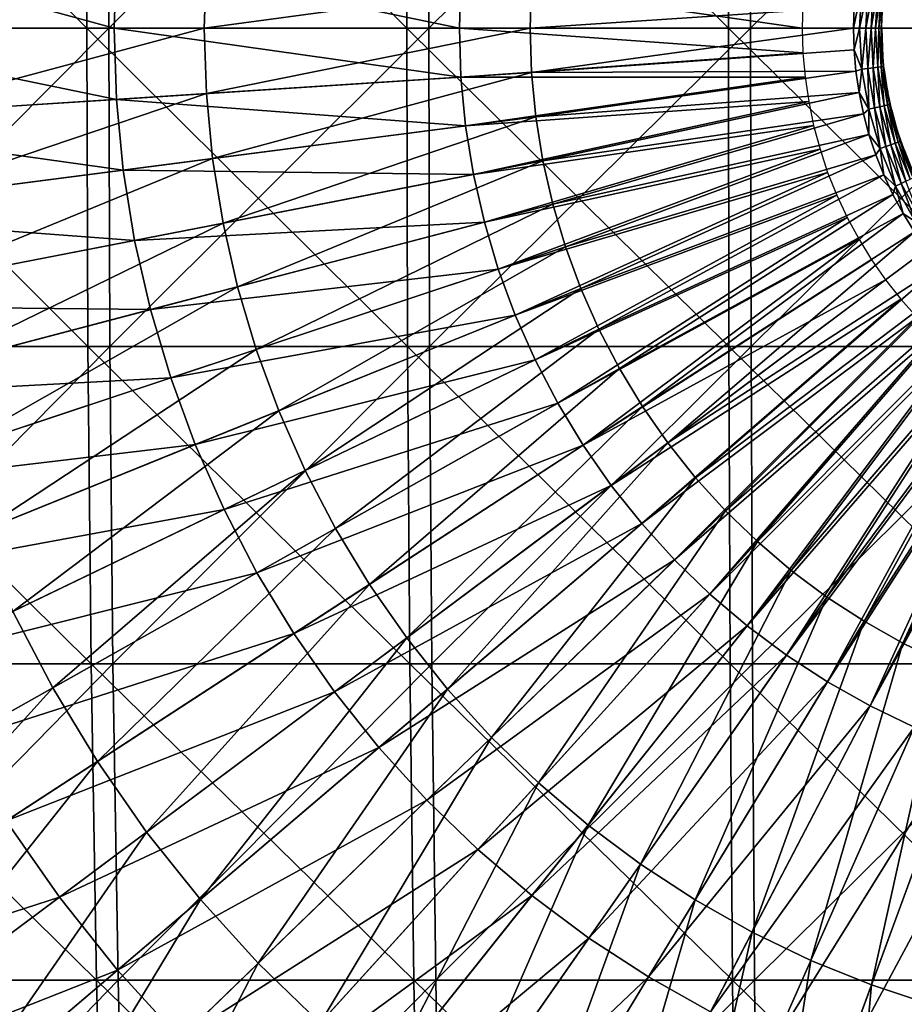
# Model space of a CAD drawing. Header units: millimetres. Extents: x -80 to 80, y -80 to 80.
# Tile 86 of 170: x -13.21 to -3.5, y -10.71 to 0.09. Entities that reach past the tile are written whole.
import ezdxf

# ---------------------------------------------------------------- set-up
doc = ezdxf.new("R2010")
doc.units = ezdxf.units.MM
doc.header["$LTSCALE"] = 13.670324
for name, color, linetype in [('1', 7, 'CONTINUOUS'), ('10', 7, 'CONTINUOUS'), ('11', 7, 'CONTINUOUS'), ('12', 7, 'CONTINUOUS'), ('2', 7, 'CONTINUOUS'), ('3', 7, 'CONTINUOUS'), ('4', 7, 'CONTINUOUS'), ('9', 7, 'CONTINUOUS')]:
    doc.layers.add(name, color=color, linetype=linetype)

msp = doc.modelspace()

# ---------------------------------------------------------------- linework, layer by layer
at = {"layer": '1', "color": 7, "linetype": 'Continuous'}
for points in [[(-12.231, 0, 79.059), (-12.22, 3.49, 78.984), (-15.72, 0, 78.44), (-12.231, 0, 79.059)], [(-15.72, 0, 78.44), (-12.22, 3.49, 78.984), (-15.705, 3.49, 78.366), (-15.72, 0, 78.44)], [(-8.719, 0, 79.523), (-8.711, 3.49, 79.448), (-12.231, 0, 79.059), (-8.719, 0, 79.523)], [(-12.231, 0, 79.059), (-8.711, 3.49, 79.448), (-12.22, 3.49, 78.984), (-12.231, 0, 79.059)], [(-5.189, 0, 79.832), (-5.184, 3.49, 79.756), (-8.719, 0, 79.523), (-5.189, 0, 79.832)], [(-8.719, 0, 79.523), (-5.184, 3.49, 79.756), (-8.711, 3.49, 79.448), (-8.719, 0, 79.523)], [(-1.649, 0, 79.983), (-1.648, 3.49, 79.907), (-5.189, 0, 79.832), (-1.649, 0, 79.983)], [(-5.189, 0, 79.832), (-1.648, 3.49, 79.907), (-5.184, 3.49, 79.756), (-5.189, 0, 79.832)], [(-15.705, -3.49, 78.366), (-12.231, 0, 79.059), (-15.72, 0, 78.44), (-15.705, -3.49, 78.366)], [(-12.22, -3.49, 78.984), (-12.231, 0, 79.059), (-15.705, -3.49, 78.366), (-12.22, -3.49, 78.984)], [(-12.22, -3.49, 78.984), (-8.719, 0, 79.523), (-12.231, 0, 79.059), (-12.22, -3.49, 78.984)], [(-8.711, -3.49, 79.448), (-8.719, 0, 79.523), (-12.22, -3.49, 78.984), (-8.711, -3.49, 79.448)], [(-8.711, -3.49, 79.448), (-5.189, 0, 79.832), (-8.719, 0, 79.523), (-8.711, -3.49, 79.448)], [(-5.184, -3.49, 79.756), (-5.189, 0, 79.832), (-8.711, -3.49, 79.448), (-5.184, -3.49, 79.756)], [(-5.184, -3.49, 79.756), (-1.649, 0, 79.983), (-5.189, 0, 79.832), (-5.184, -3.49, 79.756)], [(-1.648, -3.49, 79.907), (-1.649, 0, 79.983), (-5.184, -3.49, 79.756), (-1.648, -3.49, 79.907)], [(-15.66, -6.972, 78.142), (-12.22, -3.49, 78.984), (-15.705, -3.49, 78.366), (-15.66, -6.972, 78.142)], [(-12.185, -6.972, 78.759), (-12.22, -3.49, 78.984), (-15.66, -6.972, 78.142), (-12.185, -6.972, 78.759)], [(-12.185, -6.972, 78.759), (-8.711, -3.49, 79.448), (-12.22, -3.49, 78.984), (-12.185, -6.972, 78.759)], [(-8.686, -6.972, 79.221), (-8.711, -3.49, 79.448), (-12.185, -6.972, 78.759), (-8.686, -6.972, 79.221)], [(-8.686, -6.972, 79.221), (-5.184, -3.49, 79.756), (-8.711, -3.49, 79.448), (-8.686, -6.972, 79.221)], [(-5.17, -6.972, 79.528), (-5.184, -3.49, 79.756), (-8.686, -6.972, 79.221), (-5.17, -6.972, 79.528)], [(-5.17, -6.972, 79.528), (-1.648, -3.49, 79.907), (-5.184, -3.49, 79.756), (-5.17, -6.972, 79.528)], [(-1.643, -6.972, 79.679), (-1.648, -3.49, 79.907), (-5.17, -6.972, 79.528), (-1.643, -6.972, 79.679)], [(-15.586, -10.442, 77.769), (-12.185, -6.972, 78.759), (-15.66, -6.972, 78.142), (-15.586, -10.442, 77.769)], [(-12.127, -10.442, 78.383), (-12.185, -6.972, 78.759), (-15.586, -10.442, 77.769), (-12.127, -10.442, 78.383)], [(-12.127, -10.442, 78.383), (-8.686, -6.972, 79.221), (-12.185, -6.972, 78.759), (-12.127, -10.442, 78.383)], [(-8.644, -10.442, 78.843), (-8.686, -6.972, 79.221), (-12.127, -10.442, 78.383), (-8.644, -10.442, 78.843)], [(-8.644, -10.442, 78.843), (-5.17, -6.972, 79.528), (-8.686, -6.972, 79.221), (-8.644, -10.442, 78.843)], [(-5.145, -10.442, 79.149), (-5.17, -6.972, 79.528), (-8.644, -10.442, 78.843), (-5.145, -10.442, 79.149)], [(-5.145, -10.442, 79.149), (-1.643, -6.972, 79.679), (-5.17, -6.972, 79.528), (-5.145, -10.442, 79.149)], [(-1.635, -10.442, 79.299), (-1.643, -6.972, 79.679), (-5.145, -10.442, 79.149), (-1.635, -10.442, 79.299)], [(-15.481, -13.892, 77.249), (-12.127, -10.442, 78.383), (-15.586, -10.442, 77.769), (-15.481, -13.892, 77.249)], [(-12.046, -13.892, 77.858), (-12.127, -10.442, 78.383), (-15.481, -13.892, 77.249), (-12.046, -13.892, 77.858)], [(-12.046, -13.892, 77.858), (-8.644, -10.442, 78.843), (-12.127, -10.442, 78.383), (-12.046, -13.892, 77.858)], [(-8.586, -13.892, 78.315), (-8.644, -10.442, 78.843), (-12.046, -13.892, 77.858), (-8.586, -13.892, 78.315)], [(-8.586, -13.892, 78.315), (-5.145, -10.442, 79.149), (-8.644, -10.442, 78.843), (-8.586, -13.892, 78.315)], [(-5.11, -13.892, 78.619), (-5.145, -10.442, 79.149), (-8.586, -13.892, 78.315), (-5.11, -13.892, 78.619)], [(-5.11, -13.892, 78.619), (-1.635, -10.442, 79.299), (-5.145, -10.442, 79.149), (-5.11, -13.892, 78.619)], [(-1.624, -13.892, 78.768), (-1.635, -10.442, 79.299), (-5.11, -13.892, 78.619), (-1.624, -13.892, 78.768)]]:
    msp.add_3dface(points, dxfattribs=at)
at = {"layer": '10', "color": 42, "linetype": 'Continuous', "true_color": 0xd9ad06}
for points in [[(-4.062, 0, 79.695), (-4.055, -0.236, 79.695), (-3.993, 0, 79.69), (-4.062, 0, 79.695)], [(-3.993, 0, 79.69), (-4.055, -0.236, 79.695), (-3.968, -0.447, 79.69), (-3.993, 0, 79.69)], [(-3.927, 0, 79.669), (-3.993, 0, 79.69), (-3.968, -0.447, 79.69), (-3.927, 0, 79.669)], [(-3.927, 0, 79.669), (-3.968, -0.447, 79.69), (-3.903, -0.44, 79.669), (-3.927, 0, 79.669)], [(-3.868, 0, 79.634), (-3.927, 0, 79.669), (-3.903, -0.44, 79.669), (-3.868, 0, 79.634)], [(-3.868, 0, 79.634), (-3.903, -0.44, 79.669), (-3.844, -0.433, 79.634), (-3.868, 0, 79.634)], [(-3.818, 0, 79.586), (-3.868, 0, 79.634), (-3.844, -0.433, 79.634), (-3.818, 0, 79.586)], [(-3.818, 0, 79.586), (-3.844, -0.433, 79.634), (-3.794, -0.428, 79.586), (-3.818, 0, 79.586)], [(-3.781, 0, 79.528), (-3.818, 0, 79.586), (-3.794, -0.428, 79.586), (-3.781, 0, 79.528)], [(-3.781, 0, 79.528), (-3.794, -0.428, 79.586), (-3.757, -0.423, 79.528), (-3.781, 0, 79.528)], [(-3.758, 0, 79.463), (-3.781, 0, 79.528), (-3.757, -0.423, 79.528), (-3.758, 0, 79.463)], [(-3.75, 0, 79.395), (-3.758, 0, 79.463), (-3.734, -0.421, 79.463), (-3.75, 0, 79.395)], [(-3.758, 0, 79.463), (-3.757, -0.423, 79.528), (-3.734, -0.421, 79.463), (-3.758, 0, 79.463)], [(-3.75, 0, 79.395), (-3.734, -0.421, 79.463), (-3.743, -0.226, 79.395), (-3.75, 0, 79.395)], [(-4.055, -0.236, 79.695), (-4.034, -0.472, 79.695), (-3.968, -0.447, 79.69), (-4.055, -0.236, 79.695)], [(-3.743, -0.226, 79.395), (-3.734, -0.421, 79.463), (-3.723, -0.452, 79.395), (-3.743, -0.226, 79.395)], [(-3.844, -0.433, 79.634), (-3.771, -0.861, 79.634), (-3.794, -0.428, 79.586), (-3.844, -0.433, 79.634)], [(-3.794, -0.428, 79.586), (-3.723, -0.85, 79.586), (-3.757, -0.423, 79.528), (-3.794, -0.428, 79.586)], [(-3.794, -0.428, 79.586), (-3.771, -0.861, 79.634), (-3.723, -0.85, 79.586), (-3.794, -0.428, 79.586)], [(-3.757, -0.423, 79.528), (-3.686, -0.841, 79.528), (-3.734, -0.421, 79.463), (-3.757, -0.423, 79.528)], [(-3.757, -0.423, 79.528), (-3.723, -0.85, 79.586), (-3.686, -0.841, 79.528), (-3.757, -0.423, 79.528)], [(-3.734, -0.421, 79.463), (-3.686, -0.841, 79.528), (-3.664, -0.836, 79.463), (-3.734, -0.421, 79.463)], [(-3.734, -0.421, 79.463), (-3.664, -0.836, 79.463), (-3.723, -0.452, 79.395), (-3.734, -0.421, 79.463)], [(-4.034, -0.472, 79.695), (-4, -0.705, 79.695), (-3.968, -0.447, 79.69), (-4.034, -0.472, 79.695)], [(-3.968, -0.447, 79.69), (-4, -0.705, 79.695), (-3.893, -0.889, 79.69), (-3.968, -0.447, 79.69)], [(-3.968, -0.447, 79.69), (-3.893, -0.889, 79.69), (-3.903, -0.44, 79.669), (-3.968, -0.447, 79.69)], [(-3.903, -0.44, 79.669), (-3.829, -0.874, 79.669), (-3.844, -0.433, 79.634), (-3.903, -0.44, 79.669)], [(-3.903, -0.44, 79.669), (-3.893, -0.889, 79.69), (-3.829, -0.874, 79.669), (-3.903, -0.44, 79.669)], [(-3.844, -0.433, 79.634), (-3.829, -0.874, 79.669), (-3.771, -0.861, 79.634), (-3.844, -0.433, 79.634)], [(-3.723, -0.452, 79.395), (-3.664, -0.836, 79.463), (-3.689, -0.676, 79.395), (-3.723, -0.452, 79.395)], [(-4, -0.705, 79.695), (-3.952, -0.937, 79.695), (-3.893, -0.889, 79.69), (-4, -0.705, 79.695)], [(-3.689, -0.676, 79.395), (-3.664, -0.836, 79.463), (-3.641, -0.897, 79.395), (-3.689, -0.676, 79.395)], [(-3.829, -0.874, 79.669), (-3.707, -1.297, 79.669), (-3.771, -0.861, 79.634), (-3.829, -0.874, 79.669)], [(-3.771, -0.861, 79.634), (-3.651, -1.278, 79.634), (-3.723, -0.85, 79.586), (-3.771, -0.861, 79.634)], [(-3.771, -0.861, 79.634), (-3.707, -1.297, 79.669), (-3.651, -1.278, 79.634), (-3.771, -0.861, 79.634)], [(-3.723, -0.85, 79.586), (-3.604, -1.261, 79.586), (-3.686, -0.841, 79.528), (-3.723, -0.85, 79.586)], [(-3.723, -0.85, 79.586), (-3.651, -1.278, 79.634), (-3.604, -1.261, 79.586), (-3.723, -0.85, 79.586)], [(-3.686, -0.841, 79.528), (-3.569, -1.249, 79.528), (-3.664, -0.836, 79.463), (-3.686, -0.841, 79.528)], [(-3.686, -0.841, 79.528), (-3.604, -1.261, 79.586), (-3.569, -1.249, 79.528), (-3.686, -0.841, 79.528)], [(-3.664, -0.836, 79.463), (-3.569, -1.249, 79.528), (-3.547, -1.241, 79.463), (-3.664, -0.836, 79.463)], [(-3.664, -0.836, 79.463), (-3.547, -1.241, 79.463), (-3.641, -0.897, 79.395), (-3.664, -0.836, 79.463)], [(-3.952, -0.937, 79.695), (-3.891, -1.165, 79.695), (-3.893, -0.889, 79.69), (-3.952, -0.937, 79.695)], [(-3.893, -0.889, 79.69), (-3.769, -1.319, 79.69), (-3.829, -0.874, 79.669), (-3.893, -0.889, 79.69)], [(-3.893, -0.889, 79.69), (-3.891, -1.165, 79.695), (-3.769, -1.319, 79.69), (-3.893, -0.889, 79.69)], [(-3.829, -0.874, 79.669), (-3.769, -1.319, 79.69), (-3.707, -1.297, 79.669), (-3.829, -0.874, 79.669)], [(-3.641, -0.897, 79.395), (-3.547, -1.241, 79.463), (-3.58, -1.116, 79.395), (-3.641, -0.897, 79.395)], [(-3.891, -1.165, 79.695), (-3.817, -1.389, 79.695), (-3.769, -1.319, 79.69), (-3.891, -1.165, 79.695)], [(-3.58, -1.116, 79.395), (-3.547, -1.241, 79.463), (-3.506, -1.33, 79.395), (-3.58, -1.116, 79.395)], [(-3.707, -1.297, 79.669), (-3.538, -1.704, 79.669), (-3.651, -1.278, 79.634), (-3.707, -1.297, 79.669)], [(-3.651, -1.278, 79.634), (-3.485, -1.678, 79.634), (-3.604, -1.261, 79.586), (-3.651, -1.278, 79.634)], [(-3.651, -1.278, 79.634), (-3.538, -1.704, 79.669), (-3.485, -1.678, 79.634), (-3.651, -1.278, 79.634)], [(-3.604, -1.261, 79.586), (-3.44, -1.657, 79.586), (-3.569, -1.249, 79.528), (-3.604, -1.261, 79.586)], [(-3.604, -1.261, 79.586), (-3.485, -1.678, 79.634), (-3.44, -1.657, 79.586), (-3.604, -1.261, 79.586)], [(-3.569, -1.249, 79.528), (-3.407, -1.641, 79.528), (-3.547, -1.241, 79.463), (-3.569, -1.249, 79.528)], [(-3.569, -1.249, 79.528), (-3.44, -1.657, 79.586), (-3.407, -1.641, 79.528), (-3.569, -1.249, 79.528)], [(-3.547, -1.241, 79.463), (-3.407, -1.641, 79.528), (-3.386, -1.63, 79.463), (-3.547, -1.241, 79.463)], [(-3.547, -1.241, 79.463), (-3.386, -1.63, 79.463), (-3.506, -1.33, 79.395), (-3.547, -1.241, 79.463)], [(-3.817, -1.389, 79.695), (-3.729, -1.609, 79.695), (-3.769, -1.319, 79.69), (-3.817, -1.389, 79.695)], [(-3.769, -1.319, 79.69), (-3.598, -1.732, 79.69), (-3.707, -1.297, 79.669), (-3.769, -1.319, 79.69)], [(-3.769, -1.319, 79.69), (-3.729, -1.609, 79.695), (-3.598, -1.732, 79.69), (-3.769, -1.319, 79.69)], [(-3.707, -1.297, 79.669), (-3.598, -1.732, 79.69), (-3.538, -1.704, 79.669), (-3.707, -1.297, 79.669)], [(-3.506, -1.33, 79.395), (-3.386, -1.63, 79.463), (-3.42, -1.539, 79.395), (-3.506, -1.33, 79.395)], [(-3.729, -1.609, 79.695), (-3.63, -1.823, 79.695), (-3.598, -1.732, 79.69), (-3.729, -1.609, 79.695)], [(-3.598, -1.732, 79.69), (-3.381, -2.124, 79.69), (-3.538, -1.704, 79.669), (-3.598, -1.732, 79.69)], [(-3.538, -1.704, 79.669), (-3.325, -2.089, 79.669), (-3.485, -1.678, 79.634), (-3.538, -1.704, 79.669)], [(-3.538, -1.704, 79.669), (-3.381, -2.124, 79.69), (-3.325, -2.089, 79.669), (-3.538, -1.704, 79.669)], [(-3.63, -1.823, 79.695), (-3.517, -2.031, 79.695), (-3.598, -1.732, 79.69), (-3.63, -1.823, 79.695)], [(-3.598, -1.732, 79.69), (-3.517, -2.031, 79.695), (-3.381, -2.124, 79.69), (-3.598, -1.732, 79.69)], [(-3.517, -2.031, 79.695), (-3.393, -2.232, 79.695), (-3.381, -2.124, 79.69), (-3.517, -2.031, 79.695)]]:
    msp.add_3dface(points, dxfattribs=at)
at = {"layer": '11', "color": 42, "linetype": 'Continuous', "true_color": 0xd9ad06}
for points in [[(-15.906, -1.021, 77.52), (-15.939, 0, 77.52), (-12.146, -0.78, 78.074), (-15.906, -1.021, 77.52)], [(-15.939, 0, 77.52), (-12.171, 0, 78.074), (-12.146, -0.78, 78.074), (-15.939, 0, 77.52)], [(-12.146, -0.78, 78.074), (-12.171, 0, 78.074), (-8.367, -0.537, 78.475), (-12.146, -0.78, 78.074)], [(-12.171, 0, 78.074), (-8.384, 0, 78.475), (-8.367, -0.537, 78.475), (-12.171, 0, 78.074)], [(-8.367, -0.537, 78.475), (-8.384, 0, 78.475), (-4.615, -0.269, 78.72), (-8.367, -0.537, 78.475)], [(-8.384, 0, 78.475), (-4.623, 0, 78.72), (-4.615, -0.269, 78.72), (-8.384, 0, 78.475)], [(-4.591, -0.537, 78.72), (-8.367, -0.537, 78.475), (-4.615, -0.269, 78.72), (-4.591, -0.537, 78.72)], [(-8.316, -1.072, 78.475), (-12.146, -0.78, 78.074), (-8.367, -0.537, 78.475), (-8.316, -1.072, 78.475)], [(-8.316, -1.072, 78.475), (-8.367, -0.537, 78.475), (-4.591, -0.537, 78.72), (-8.316, -1.072, 78.475)], [(-4.552, -0.803, 78.72), (-8.316, -1.072, 78.475), (-4.591, -0.537, 78.72), (-4.552, -0.803, 78.72)], [(-12.071, -1.556, 78.074), (-15.906, -1.021, 77.52), (-12.146, -0.78, 78.074), (-12.071, -1.556, 78.074)], [(-12.071, -1.556, 78.074), (-12.146, -0.78, 78.074), (-8.316, -1.072, 78.475), (-12.071, -1.556, 78.074)], [(-8.23, -1.603, 78.475), (-8.316, -1.072, 78.475), (-4.552, -0.803, 78.72), (-8.23, -1.603, 78.475)], [(-4.498, -1.066, 78.72), (-8.23, -1.603, 78.475), (-4.552, -0.803, 78.72), (-4.498, -1.066, 78.72)], [(-15.808, -2.038, 77.52), (-15.906, -1.021, 77.52), (-12.071, -1.556, 78.074), (-15.808, -2.038, 77.52)], [(-8.23, -1.603, 78.475), (-12.071, -1.556, 78.074), (-8.316, -1.072, 78.475), (-8.23, -1.603, 78.475)], [(-8.11, -2.127, 78.475), (-8.23, -1.603, 78.475), (-4.498, -1.066, 78.72), (-8.11, -2.127, 78.475)], [(-4.428, -1.326, 78.72), (-8.11, -2.127, 78.475), (-4.498, -1.066, 78.72), (-4.428, -1.326, 78.72)], [(-7.957, -2.642, 78.475), (-8.11, -2.127, 78.475), (-4.428, -1.326, 78.72), (-7.957, -2.642, 78.475)], [(-4.344, -1.581, 78.72), (-7.957, -2.642, 78.475), (-4.428, -1.326, 78.72), (-4.344, -1.581, 78.72)], [(-11.947, -2.327, 78.074), (-15.808, -2.038, 77.52), (-12.071, -1.556, 78.074), (-11.947, -2.327, 78.074)], [(-11.947, -2.327, 78.074), (-12.071, -1.556, 78.074), (-8.23, -1.603, 78.475), (-11.947, -2.327, 78.074)], [(-8.11, -2.127, 78.475), (-11.947, -2.327, 78.074), (-8.23, -1.603, 78.475), (-8.11, -2.127, 78.475)], [(-7.772, -3.146, 78.475), (-7.957, -2.642, 78.475), (-4.344, -1.581, 78.72), (-7.772, -3.146, 78.475)], [(-4.245, -1.831, 78.72), (-7.772, -3.146, 78.475), (-4.344, -1.581, 78.72), (-4.245, -1.831, 78.72)], [(-7.554, -3.638, 78.475), (-7.772, -3.146, 78.475), (-4.245, -1.831, 78.72), (-7.554, -3.638, 78.475)], [(-4.131, -2.075, 78.72), (-7.554, -3.638, 78.475), (-4.245, -1.831, 78.72), (-4.131, -2.075, 78.72)], [(-15.645, -3.047, 77.52), (-15.808, -2.038, 77.52), (-11.947, -2.327, 78.074), (-15.645, -3.047, 77.52)], [(-11.773, -3.087, 78.074), (-11.947, -2.327, 78.074), (-8.11, -2.127, 78.475), (-11.773, -3.087, 78.074)], [(-7.957, -2.642, 78.475), (-11.773, -3.087, 78.074), (-8.11, -2.127, 78.475), (-7.957, -2.642, 78.475)], [(-7.306, -4.114, 78.475), (-7.554, -3.638, 78.475), (-4.131, -2.075, 78.72), (-7.306, -4.114, 78.475)], [(-4.003, -2.311, 78.72), (-7.306, -4.114, 78.475), (-4.131, -2.075, 78.72), (-4.003, -2.311, 78.72)], [(-11.773, -3.087, 78.074), (-15.645, -3.047, 77.52), (-11.947, -2.327, 78.074), (-11.773, -3.087, 78.074)], [(-7.027, -4.574, 78.475), (-7.306, -4.114, 78.475), (-4.003, -2.311, 78.72), (-7.027, -4.574, 78.475)], [(-3.862, -2.54, 78.72), (-7.027, -4.574, 78.475), (-4.003, -2.311, 78.72), (-3.862, -2.54, 78.72)], [(-3.708, -2.76, 78.72), (-7.027, -4.574, 78.475), (-3.862, -2.54, 78.72), (-3.708, -2.76, 78.72)], [(-11.551, -3.835, 78.074), (-11.773, -3.087, 78.074), (-7.957, -2.642, 78.475), (-11.551, -3.835, 78.074)], [(-7.772, -3.146, 78.475), (-11.551, -3.835, 78.074), (-7.957, -2.642, 78.475), (-7.772, -3.146, 78.475)], [(-6.719, -5.015, 78.475), (-7.027, -4.574, 78.475), (-3.708, -2.76, 78.72), (-6.719, -5.015, 78.475)], [(-3.541, -2.971, 78.72), (-6.719, -5.015, 78.475), (-3.708, -2.76, 78.72), (-3.541, -2.971, 78.72)], [(-6.384, -5.435, 78.475), (-6.719, -5.015, 78.475), (-3.541, -2.971, 78.72), (-6.384, -5.435, 78.475)], [(-3.362, -3.172, 78.72), (-6.384, -5.435, 78.475), (-3.541, -2.971, 78.72), (-3.362, -3.172, 78.72)], [(-15.417, -4.043, 77.52), (-15.645, -3.047, 77.52), (-11.773, -3.087, 78.074), (-15.417, -4.043, 77.52)], [(-11.551, -3.835, 78.074), (-15.417, -4.043, 77.52), (-11.773, -3.087, 78.074), (-11.551, -3.835, 78.074)], [(-11.282, -4.567, 78.074), (-11.551, -3.835, 78.074), (-7.772, -3.146, 78.475), (-11.282, -4.567, 78.074)], [(-7.554, -3.638, 78.475), (-11.282, -4.567, 78.074), (-7.772, -3.146, 78.475), (-7.554, -3.638, 78.475)], [(-6.023, -5.833, 78.475), (-6.384, -5.435, 78.475), (-3.362, -3.172, 78.72), (-6.023, -5.833, 78.475)], [(-3.172, -3.362, 78.72), (-6.023, -5.833, 78.475), (-3.362, -3.172, 78.72), (-3.172, -3.362, 78.72)], [(-5.637, -6.207, 78.475), (-6.023, -5.833, 78.475), (-3.172, -3.362, 78.72), (-5.637, -6.207, 78.475)], [(-2.971, -3.541, 78.72), (-5.637, -6.207, 78.475), (-3.172, -3.362, 78.72), (-2.971, -3.541, 78.72)], [(-5.228, -6.555, 78.475), (-5.637, -6.207, 78.475), (-2.971, -3.541, 78.72), (-5.228, -6.555, 78.475)], [(-2.76, -3.708, 78.72), (-5.228, -6.555, 78.475), (-2.971, -3.541, 78.72), (-2.76, -3.708, 78.72)], [(-10.966, -5.281, 78.074), (-11.282, -4.567, 78.074), (-7.554, -3.638, 78.475), (-10.966, -5.281, 78.074)], [(-7.306, -4.114, 78.475), (-10.966, -5.281, 78.074), (-7.554, -3.638, 78.475), (-7.306, -4.114, 78.475)], [(-4.797, -6.877, 78.475), (-5.228, -6.555, 78.475), (-2.76, -3.708, 78.72), (-4.797, -6.877, 78.475)], [(-2.54, -3.862, 78.72), (-4.797, -6.877, 78.475), (-2.76, -3.708, 78.72), (-2.54, -3.862, 78.72)], [(-15.127, -5.022, 77.52), (-15.417, -4.043, 77.52), (-11.551, -3.835, 78.074), (-15.127, -5.022, 77.52)], [(-11.282, -4.567, 78.074), (-15.127, -5.022, 77.52), (-11.551, -3.835, 78.074), (-11.282, -4.567, 78.074)], [(-4.346, -7.17, 78.475), (-4.797, -6.877, 78.475), (-2.54, -3.862, 78.72), (-4.346, -7.17, 78.475)], [(-2.311, -4.003, 78.72), (-4.346, -7.17, 78.475), (-2.54, -3.862, 78.72), (-2.311, -4.003, 78.72)], [(-3.878, -7.434, 78.475), (-4.346, -7.17, 78.475), (-2.311, -4.003, 78.72), (-3.878, -7.434, 78.475)], [(-2.075, -4.131, 78.72), (-3.878, -7.434, 78.475), (-2.311, -4.003, 78.72), (-2.075, -4.131, 78.72)], [(-10.605, -5.973, 78.074), (-10.966, -5.281, 78.074), (-7.306, -4.114, 78.475), (-10.605, -5.973, 78.074)], [(-7.027, -4.574, 78.475), (-10.605, -5.973, 78.074), (-7.306, -4.114, 78.475), (-7.027, -4.574, 78.475)], [(-3.394, -7.667, 78.475), (-3.878, -7.434, 78.475), (-2.075, -4.131, 78.72), (-3.394, -7.667, 78.475)], [(-14.774, -5.981, 77.52), (-15.127, -5.022, 77.52), (-11.282, -4.567, 78.074), (-14.774, -5.981, 77.52)], [(-10.966, -5.281, 78.074), (-14.774, -5.981, 77.52), (-11.282, -4.567, 78.074), (-10.966, -5.281, 78.074)], [(-10.201, -6.64, 78.074), (-10.605, -5.973, 78.074), (-7.027, -4.574, 78.475), (-10.201, -6.64, 78.074)], [(-6.719, -5.015, 78.475), (-10.201, -6.64, 78.074), (-7.027, -4.574, 78.475), (-6.719, -5.015, 78.475)], [(-9.754, -7.28, 78.074), (-10.201, -6.64, 78.074), (-6.719, -5.015, 78.475), (-9.754, -7.28, 78.074)], [(-6.384, -5.435, 78.475), (-9.754, -7.28, 78.074), (-6.719, -5.015, 78.475), (-6.384, -5.435, 78.475)], [(-14.36, -6.915, 77.52), (-14.774, -5.981, 77.52), (-10.966, -5.281, 78.074), (-14.36, -6.915, 77.52)], [(-10.605, -5.973, 78.074), (-14.36, -6.915, 77.52), (-10.966, -5.281, 78.074), (-10.605, -5.973, 78.074)], [(-9.268, -7.89, 78.074), (-9.754, -7.28, 78.074), (-6.384, -5.435, 78.475), (-9.268, -7.89, 78.074)], [(-6.023, -5.833, 78.475), (-9.268, -7.89, 78.074), (-6.384, -5.435, 78.475), (-6.023, -5.833, 78.475)], [(-8.743, -8.467, 78.074), (-9.268, -7.89, 78.074), (-6.023, -5.833, 78.475), (-8.743, -8.467, 78.074)], [(-5.637, -6.207, 78.475), (-8.743, -8.467, 78.074), (-6.023, -5.833, 78.475), (-5.637, -6.207, 78.475)], [(-13.888, -7.821, 77.52), (-14.36, -6.915, 77.52), (-10.605, -5.973, 78.074), (-13.888, -7.821, 77.52)], [(-10.201, -6.64, 78.074), (-13.888, -7.821, 77.52), (-10.605, -5.973, 78.074), (-10.201, -6.64, 78.074)], [(-8.183, -9.01, 78.074), (-8.743, -8.467, 78.074), (-5.637, -6.207, 78.475), (-8.183, -9.01, 78.074)], [(-5.228, -6.555, 78.475), (-8.183, -9.01, 78.074), (-5.637, -6.207, 78.475), (-5.228, -6.555, 78.475)], [(-7.589, -9.516, 78.074), (-8.183, -9.01, 78.074), (-5.228, -6.555, 78.475), (-7.589, -9.516, 78.074)], [(-4.797, -6.877, 78.475), (-7.589, -9.516, 78.074), (-5.228, -6.555, 78.475), (-4.797, -6.877, 78.475)], [(-13.358, -8.695, 77.52), (-13.888, -7.821, 77.52), (-10.201, -6.64, 78.074), (-13.358, -8.695, 77.52)], [(-9.754, -7.28, 78.074), (-13.358, -8.695, 77.52), (-10.201, -6.64, 78.074), (-9.754, -7.28, 78.074)], [(-6.963, -9.982, 78.074), (-7.589, -9.516, 78.074), (-4.797, -6.877, 78.475), (-6.963, -9.982, 78.074)], [(-4.346, -7.17, 78.475), (-6.963, -9.982, 78.074), (-4.797, -6.877, 78.475), (-4.346, -7.17, 78.475)], [(-6.309, -10.408, 78.074), (-6.963, -9.982, 78.074), (-4.346, -7.17, 78.475), (-6.309, -10.408, 78.074)], [(-3.878, -7.434, 78.475), (-6.309, -10.408, 78.074), (-4.346, -7.17, 78.475), (-3.878, -7.434, 78.475)], [(-12.773, -9.533, 77.52), (-13.358, -8.695, 77.52), (-9.754, -7.28, 78.074), (-12.773, -9.533, 77.52)], [(-9.268, -7.89, 78.074), (-12.773, -9.533, 77.52), (-9.754, -7.28, 78.074), (-9.268, -7.89, 78.074)], [(-5.63, -10.791, 78.074), (-6.309, -10.408, 78.074), (-3.878, -7.434, 78.475), (-5.63, -10.791, 78.074)], [(-3.394, -7.667, 78.475), (-5.63, -10.791, 78.074), (-3.878, -7.434, 78.475), (-3.394, -7.667, 78.475)], [(-4.927, -11.129, 78.074), (-5.63, -10.791, 78.074), (-3.394, -7.667, 78.475), (-4.927, -11.129, 78.074)], [(-2.896, -7.869, 78.475), (-4.927, -11.129, 78.074), (-3.394, -7.667, 78.475), (-2.896, -7.869, 78.475)], [(-4.203, -11.422, 78.074), (-4.927, -11.129, 78.074), (-2.896, -7.869, 78.475), (-4.203, -11.422, 78.074)], [(-2.386, -8.038, 78.475), (-4.203, -11.422, 78.074), (-2.896, -7.869, 78.475), (-2.386, -8.038, 78.475)], [(-12.136, -10.332, 77.52), (-12.773, -9.533, 77.52), (-9.268, -7.89, 78.074), (-12.136, -10.332, 77.52)], [(-8.743, -8.467, 78.074), (-12.136, -10.332, 77.52), (-9.268, -7.89, 78.074), (-8.743, -8.467, 78.074)], [(-3.463, -11.668, 78.074), (-4.203, -11.422, 78.074), (-2.386, -8.038, 78.475), (-3.463, -11.668, 78.074)], [(-11.449, -11.088, 77.52), (-12.136, -10.332, 77.52), (-8.743, -8.467, 78.074), (-11.449, -11.088, 77.52)], [(-8.183, -9.01, 78.074), (-11.449, -11.088, 77.52), (-8.743, -8.467, 78.074), (-8.183, -9.01, 78.074)], [(-12.773, -9.533, 77.52), (-16.494, -10.736, 76.814), (-13.358, -8.695, 77.52), (-12.773, -9.533, 77.52)], [(-10.716, -11.799, 77.52), (-11.449, -11.088, 77.52), (-8.183, -9.01, 78.074), (-10.716, -11.799, 77.52)], [(-7.589, -9.516, 78.074), (-10.716, -11.799, 77.52), (-8.183, -9.01, 78.074), (-7.589, -9.516, 78.074)], [(-15.772, -11.771, 76.814), (-16.494, -10.736, 76.814), (-12.773, -9.533, 77.52), (-15.772, -11.771, 76.814)], [(-12.136, -10.332, 77.52), (-15.772, -11.771, 76.814), (-12.773, -9.533, 77.52), (-12.136, -10.332, 77.52)], [(-9.938, -12.461, 77.52), (-10.716, -11.799, 77.52), (-7.589, -9.516, 78.074), (-9.938, -12.461, 77.52)], [(-6.963, -9.982, 78.074), (-9.938, -12.461, 77.52), (-7.589, -9.516, 78.074), (-6.963, -9.982, 78.074)], [(-9.119, -13.072, 77.52), (-9.938, -12.461, 77.52), (-6.963, -9.982, 78.074), (-9.119, -13.072, 77.52)], [(-6.309, -10.408, 78.074), (-9.119, -13.072, 77.52), (-6.963, -9.982, 78.074), (-6.309, -10.408, 78.074)], [(-14.986, -12.757, 76.814), (-15.772, -11.771, 76.814), (-12.136, -10.332, 77.52), (-14.986, -12.757, 76.814)], [(-11.449, -11.088, 77.52), (-14.986, -12.757, 76.814), (-12.136, -10.332, 77.52), (-11.449, -11.088, 77.52)], [(-8.262, -13.63, 77.52), (-9.119, -13.072, 77.52), (-6.309, -10.408, 78.074), (-8.262, -13.63, 77.52)], [(-5.63, -10.791, 78.074), (-8.262, -13.63, 77.52), (-6.309, -10.408, 78.074), (-5.63, -10.791, 78.074)]]:
    msp.add_3dface(points, dxfattribs=at)
at = {"layer": '12', "color": 42, "linetype": 'Continuous', "true_color": 0xd9ad06}
for points in [[(-12.171, 0, 78.074), (-15.939, 0, 77.52), (-15.906, 1.021, 77.52), (-12.171, 0, 78.074)], [(-12.171, 0, 78.074), (-15.906, 1.021, 77.52), (-12.146, 0.78, 78.074), (-12.171, 0, 78.074)], [(-8.384, 0, 78.475), (-12.171, 0, 78.074), (-12.146, 0.78, 78.074), (-8.384, 0, 78.475)], [(-8.384, 0, 78.475), (-12.146, 0.78, 78.074), (-8.367, 0.537, 78.475), (-8.384, 0, 78.475)], [(-4.623, 0, 78.72), (-8.384, 0, 78.475), (-8.367, 0.537, 78.475), (-4.623, 0, 78.72)], [(-4.623, 0, 78.72), (-8.367, 0.537, 78.475), (-4.615, 0.269, 78.72), (-4.623, 0, 78.72)]]:
    msp.add_3dface(points, dxfattribs=at)
at = {"layer": '2', "color": 7, "linetype": 'Continuous'}
for points in [[(-15.944, 3.49, -78.317), (-12.473, 0, -79.022), (-15.959, 0, -78.392), (-15.944, 3.49, -78.317)], [(-12.461, 3.49, -78.946), (-12.473, 0, -79.022), (-15.944, 3.49, -78.317), (-12.461, 3.49, -78.946)], [(-12.461, 3.49, -78.946), (-8.962, 0, -79.496), (-12.473, 0, -79.022), (-12.461, 3.49, -78.946)], [(-8.953, 3.49, -79.421), (-8.962, 0, -79.496), (-12.461, 3.49, -78.946), (-8.953, 3.49, -79.421)], [(-8.953, 3.49, -79.421), (-5.433, 0, -79.815), (-8.962, 0, -79.496), (-8.953, 3.49, -79.421)], [(-5.428, 3.49, -79.739), (-5.433, 0, -79.815), (-8.953, 3.49, -79.421), (-5.428, 3.49, -79.739)], [(-5.428, 3.49, -79.739), (-1.894, 0, -79.978), (-5.433, 0, -79.815), (-5.428, 3.49, -79.739)], [(-1.892, 3.49, -79.901), (-1.894, 0, -79.978), (-5.428, 3.49, -79.739), (-1.892, 3.49, -79.901)], [(-12.473, 0, -79.022), (-12.461, -3.49, -78.946), (-15.959, 0, -78.392), (-12.473, 0, -79.022)], [(-15.959, 0, -78.392), (-12.461, -3.49, -78.946), (-15.944, -3.49, -78.317), (-15.959, 0, -78.392)], [(-8.962, 0, -79.496), (-8.953, -3.49, -79.421), (-12.473, 0, -79.022), (-8.962, 0, -79.496)], [(-12.473, 0, -79.022), (-8.953, -3.49, -79.421), (-12.461, -3.49, -78.946), (-12.473, 0, -79.022)], [(-5.433, 0, -79.815), (-5.428, -3.49, -79.739), (-8.962, 0, -79.496), (-5.433, 0, -79.815)], [(-8.962, 0, -79.496), (-5.428, -3.49, -79.739), (-8.953, -3.49, -79.421), (-8.962, 0, -79.496)], [(-1.894, 0, -79.978), (-1.892, -3.49, -79.901), (-5.433, 0, -79.815), (-1.894, 0, -79.978)], [(-5.433, 0, -79.815), (-1.892, -3.49, -79.901), (-5.428, -3.49, -79.739), (-5.433, 0, -79.815)], [(-12.461, -3.49, -78.946), (-12.425, -6.972, -78.721), (-15.944, -3.49, -78.317), (-12.461, -3.49, -78.946)], [(-15.944, -3.49, -78.317), (-12.425, -6.972, -78.721), (-15.899, -6.972, -78.094), (-15.944, -3.49, -78.317)], [(-8.953, -3.49, -79.421), (-8.928, -6.972, -79.194), (-12.461, -3.49, -78.946), (-8.953, -3.49, -79.421)], [(-12.461, -3.49, -78.946), (-8.928, -6.972, -79.194), (-12.425, -6.972, -78.721), (-12.461, -3.49, -78.946)], [(-5.428, -3.49, -79.739), (-5.412, -6.972, -79.512), (-8.953, -3.49, -79.421), (-5.428, -3.49, -79.739)], [(-8.953, -3.49, -79.421), (-5.412, -6.972, -79.512), (-8.928, -6.972, -79.194), (-8.953, -3.49, -79.421)], [(-1.892, -3.49, -79.901), (-1.886, -6.972, -79.673), (-5.428, -3.49, -79.739), (-1.892, -3.49, -79.901)], [(-5.428, -3.49, -79.739), (-1.886, -6.972, -79.673), (-5.412, -6.972, -79.512), (-5.428, -3.49, -79.739)], [(-12.425, -6.972, -78.721), (-12.366, -10.442, -78.346), (-15.899, -6.972, -78.094), (-12.425, -6.972, -78.721)], [(-15.899, -6.972, -78.094), (-12.366, -10.442, -78.346), (-15.823, -10.442, -77.721), (-15.899, -6.972, -78.094)], [(-8.928, -6.972, -79.194), (-8.885, -10.442, -78.816), (-12.425, -6.972, -78.721), (-8.928, -6.972, -79.194)], [(-12.425, -6.972, -78.721), (-8.885, -10.442, -78.816), (-12.366, -10.442, -78.346), (-12.425, -6.972, -78.721)], [(-5.412, -6.972, -79.512), (-5.387, -10.442, -79.132), (-8.928, -6.972, -79.194), (-5.412, -6.972, -79.512)], [(-8.928, -6.972, -79.194), (-5.387, -10.442, -79.132), (-8.885, -10.442, -78.816), (-8.928, -6.972, -79.194)], [(-1.886, -6.972, -79.673), (-1.877, -10.442, -79.293), (-5.412, -6.972, -79.512), (-1.886, -6.972, -79.673)], [(-5.412, -6.972, -79.512), (-1.877, -10.442, -79.293), (-5.387, -10.442, -79.132), (-5.412, -6.972, -79.512)], [(-12.366, -10.442, -78.346), (-12.283, -13.892, -77.821), (-15.823, -10.442, -77.721), (-12.366, -10.442, -78.346)], [(-15.823, -10.442, -77.721), (-12.283, -13.892, -77.821), (-15.717, -13.892, -77.201), (-15.823, -10.442, -77.721)], [(-8.885, -10.442, -78.816), (-8.826, -13.892, -78.289), (-12.366, -10.442, -78.346), (-8.885, -10.442, -78.816)], [(-12.366, -10.442, -78.346), (-8.826, -13.892, -78.289), (-12.283, -13.892, -77.821), (-12.366, -10.442, -78.346)], [(-5.387, -10.442, -79.132), (-5.35, -13.892, -78.603), (-8.885, -10.442, -78.816), (-5.387, -10.442, -79.132)], [(-8.885, -10.442, -78.816), (-5.35, -13.892, -78.603), (-8.826, -13.892, -78.289), (-8.885, -10.442, -78.816)], [(-1.877, -10.442, -79.293), (-1.865, -13.892, -78.763), (-5.387, -10.442, -79.132), (-1.877, -10.442, -79.293)], [(-5.387, -10.442, -79.132), (-1.865, -13.892, -78.763), (-5.35, -13.892, -78.603), (-5.387, -10.442, -79.132)]]:
    msp.add_3dface(points, dxfattribs=at)
at = {"layer": '3', "color": 42, "linetype": 'Continuous', "true_color": 0xd9ad06}
for points in [[(-14.713, -0.945, 78.674), (-11.183, 0, 79.15), (-14.743, 0, 78.674), (-14.713, -0.945, 78.674)], [(-11.16, -0.717, 79.15), (-11.183, 0, 79.15), (-14.713, -0.945, 78.674), (-11.16, -0.717, 79.15)], [(-11.16, -0.717, 79.15), (-7.608, 0, 79.491), (-11.183, 0, 79.15), (-11.16, -0.717, 79.15)], [(-7.592, -0.487, 79.491), (-7.608, 0, 79.491), (-11.16, -0.717, 79.15), (-7.592, -0.487, 79.491)], [(-7.608, 0, 79.491), (-7.592, -0.487, 79.491), (-4.062, 0, 79.695), (-7.608, 0, 79.491)], [(-4.062, 0, 79.695), (-7.592, -0.487, 79.491), (-4.055, -0.236, 79.695), (-4.062, 0, 79.695)], [(-4.055, -0.236, 79.695), (-7.592, -0.487, 79.491), (-4.034, -0.472, 79.695), (-4.055, -0.236, 79.695)], [(-11.091, -1.43, 79.15), (-7.592, -0.487, 79.491), (-11.16, -0.717, 79.15), (-11.091, -1.43, 79.15)], [(-7.545, -0.973, 79.491), (-7.592, -0.487, 79.491), (-11.091, -1.43, 79.15), (-7.545, -0.973, 79.491)], [(-7.592, -0.487, 79.491), (-7.545, -0.973, 79.491), (-4.034, -0.472, 79.695), (-7.592, -0.487, 79.491)], [(-4.034, -0.472, 79.695), (-7.545, -0.973, 79.491), (-4, -0.705, 79.695), (-4.034, -0.472, 79.695)], [(-14.622, -1.885, 78.674), (-11.16, -0.717, 79.15), (-14.713, -0.945, 78.674), (-14.622, -1.885, 78.674)], [(-11.091, -1.43, 79.15), (-11.16, -0.717, 79.15), (-14.622, -1.885, 78.674), (-11.091, -1.43, 79.15)], [(-7.545, -0.973, 79.491), (-7.468, -1.454, 79.491), (-4, -0.705, 79.695), (-7.545, -0.973, 79.491)], [(-4, -0.705, 79.695), (-7.468, -1.454, 79.491), (-3.952, -0.937, 79.695), (-4, -0.705, 79.695)], [(-7.468, -1.454, 79.491), (-7.359, -1.93, 79.491), (-3.952, -0.937, 79.695), (-7.468, -1.454, 79.491)], [(-3.952, -0.937, 79.695), (-7.359, -1.93, 79.491), (-3.891, -1.165, 79.695), (-3.952, -0.937, 79.695)], [(-10.977, -2.138, 79.15), (-7.545, -0.973, 79.491), (-11.091, -1.43, 79.15), (-10.977, -2.138, 79.15)], [(-7.468, -1.454, 79.491), (-7.545, -0.973, 79.491), (-10.977, -2.138, 79.15), (-7.468, -1.454, 79.491)], [(-7.359, -1.93, 79.491), (-7.22, -2.397, 79.491), (-3.891, -1.165, 79.695), (-7.359, -1.93, 79.491)], [(-3.891, -1.165, 79.695), (-7.22, -2.397, 79.491), (-3.817, -1.389, 79.695), (-3.891, -1.165, 79.695)], [(-7.22, -2.397, 79.491), (-7.052, -2.855, 79.491), (-3.817, -1.389, 79.695), (-7.22, -2.397, 79.491)], [(-3.817, -1.389, 79.695), (-7.052, -2.855, 79.491), (-3.729, -1.609, 79.695), (-3.817, -1.389, 79.695)], [(-14.471, -2.818, 78.674), (-11.091, -1.43, 79.15), (-14.622, -1.885, 78.674), (-14.471, -2.818, 78.674)], [(-10.977, -2.138, 79.15), (-11.091, -1.43, 79.15), (-14.471, -2.818, 78.674), (-10.977, -2.138, 79.15)], [(-10.817, -2.837, 79.15), (-7.468, -1.454, 79.491), (-10.977, -2.138, 79.15), (-10.817, -2.837, 79.15)], [(-7.359, -1.93, 79.491), (-7.468, -1.454, 79.491), (-10.817, -2.837, 79.15), (-7.359, -1.93, 79.491)], [(-7.052, -2.855, 79.491), (-6.854, -3.301, 79.491), (-3.729, -1.609, 79.695), (-7.052, -2.855, 79.491)], [(-3.729, -1.609, 79.695), (-6.854, -3.301, 79.491), (-3.63, -1.823, 79.695), (-3.729, -1.609, 79.695)], [(-6.854, -3.301, 79.491), (-6.629, -3.733, 79.491), (-3.63, -1.823, 79.695), (-6.854, -3.301, 79.491)], [(-3.63, -1.823, 79.695), (-6.629, -3.733, 79.491), (-3.517, -2.031, 79.695), (-3.63, -1.823, 79.695)], [(-10.613, -3.524, 79.15), (-7.359, -1.93, 79.491), (-10.817, -2.837, 79.15), (-10.613, -3.524, 79.15)], [(-7.22, -2.397, 79.491), (-7.359, -1.93, 79.491), (-10.613, -3.524, 79.15), (-7.22, -2.397, 79.491)], [(-6.629, -3.733, 79.491), (-6.376, -4.15, 79.491), (-3.517, -2.031, 79.695), (-6.629, -3.733, 79.491)], [(-3.517, -2.031, 79.695), (-6.376, -4.15, 79.491), (-3.393, -2.232, 79.695), (-3.517, -2.031, 79.695)], [(-14.261, -3.74, 78.674), (-10.977, -2.138, 79.15), (-14.471, -2.818, 78.674), (-14.261, -3.74, 78.674)], [(-10.817, -2.837, 79.15), (-10.977, -2.138, 79.15), (-14.261, -3.74, 78.674), (-10.817, -2.837, 79.15)], [(-6.376, -4.15, 79.491), (-6.097, -4.55, 79.491), (-3.393, -2.232, 79.695), (-6.376, -4.15, 79.491)], [(-3.393, -2.232, 79.695), (-6.097, -4.55, 79.491), (-3.258, -2.425, 79.695), (-3.393, -2.232, 79.695)], [(-10.366, -4.197, 79.15), (-7.22, -2.397, 79.491), (-10.613, -3.524, 79.15), (-10.366, -4.197, 79.15)], [(-7.052, -2.855, 79.491), (-7.22, -2.397, 79.491), (-10.366, -4.197, 79.15), (-7.052, -2.855, 79.491)], [(-3.258, -2.425, 79.695), (-6.097, -4.55, 79.491), (-3.111, -2.611, 79.695), (-3.258, -2.425, 79.695)], [(-6.097, -4.55, 79.491), (-5.793, -4.932, 79.491), (-3.111, -2.611, 79.695), (-6.097, -4.55, 79.491)], [(-3.111, -2.611, 79.695), (-5.793, -4.932, 79.491), (-2.954, -2.787, 79.695), (-3.111, -2.611, 79.695)], [(-5.793, -4.932, 79.491), (-5.465, -5.293, 79.491), (-2.954, -2.787, 79.695), (-5.793, -4.932, 79.491)], [(-2.954, -2.787, 79.695), (-5.465, -5.293, 79.491), (-2.787, -2.954, 79.695), (-2.954, -2.787, 79.695)], [(-13.992, -4.646, 78.674), (-10.817, -2.837, 79.15), (-14.261, -3.74, 78.674), (-13.992, -4.646, 78.674)], [(-10.613, -3.524, 79.15), (-10.817, -2.837, 79.15), (-13.992, -4.646, 78.674), (-10.613, -3.524, 79.15)], [(-10.076, -4.852, 79.15), (-7.052, -2.855, 79.491), (-10.366, -4.197, 79.15), (-10.076, -4.852, 79.15)], [(-6.854, -3.301, 79.491), (-7.052, -2.855, 79.491), (-10.076, -4.852, 79.15), (-6.854, -3.301, 79.491)], [(-5.465, -5.293, 79.491), (-5.115, -5.632, 79.491), (-2.787, -2.954, 79.695), (-5.465, -5.293, 79.491)], [(-2.787, -2.954, 79.695), (-5.115, -5.632, 79.491), (-2.611, -3.111, 79.695), (-2.787, -2.954, 79.695)], [(-5.115, -5.632, 79.491), (-4.743, -5.948, 79.491), (-2.611, -3.111, 79.695), (-5.115, -5.632, 79.491)], [(-2.611, -3.111, 79.695), (-4.743, -5.948, 79.491), (-2.425, -3.258, 79.695), (-2.611, -3.111, 79.695)], [(-9.744, -5.488, 79.15), (-6.854, -3.301, 79.491), (-10.076, -4.852, 79.15), (-9.744, -5.488, 79.15)], [(-6.629, -3.733, 79.491), (-6.854, -3.301, 79.491), (-9.744, -5.488, 79.15), (-6.629, -3.733, 79.491)], [(-4.743, -5.948, 79.491), (-4.353, -6.24, 79.491), (-2.425, -3.258, 79.695), (-4.743, -5.948, 79.491)], [(-2.425, -3.258, 79.695), (-4.353, -6.24, 79.491), (-2.232, -3.393, 79.695), (-2.425, -3.258, 79.695)], [(-4.353, -6.24, 79.491), (-3.944, -6.506, 79.491), (-2.232, -3.393, 79.695), (-4.353, -6.24, 79.491)], [(-2.232, -3.393, 79.695), (-3.944, -6.506, 79.491), (-2.031, -3.517, 79.695), (-2.232, -3.393, 79.695)], [(-13.665, -5.533, 78.674), (-10.613, -3.524, 79.15), (-13.992, -4.646, 78.674), (-13.665, -5.533, 78.674)], [(-10.366, -4.197, 79.15), (-10.613, -3.524, 79.15), (-13.665, -5.533, 78.674), (-10.366, -4.197, 79.15)], [(-3.944, -6.506, 79.491), (-3.519, -6.745, 79.491), (-2.031, -3.517, 79.695), (-3.944, -6.506, 79.491)], [(-2.031, -3.517, 79.695), (-3.519, -6.745, 79.491), (-1.823, -3.63, 79.695), (-2.031, -3.517, 79.695)], [(-3.519, -6.745, 79.491), (-3.08, -6.957, 79.491), (-1.823, -3.63, 79.695), (-3.519, -6.745, 79.491)], [(-9.372, -6.101, 79.15), (-6.629, -3.733, 79.491), (-9.744, -5.488, 79.15), (-9.372, -6.101, 79.15)], [(-6.376, -4.15, 79.491), (-6.629, -3.733, 79.491), (-9.372, -6.101, 79.15), (-6.376, -4.15, 79.491)], [(-13.283, -6.397, 78.674), (-10.366, -4.197, 79.15), (-13.665, -5.533, 78.674), (-13.283, -6.397, 78.674)], [(-10.076, -4.852, 79.15), (-10.366, -4.197, 79.15), (-13.283, -6.397, 78.674), (-10.076, -4.852, 79.15)], [(-8.962, -6.689, 79.15), (-6.376, -4.15, 79.491), (-9.372, -6.101, 79.15), (-8.962, -6.689, 79.15)], [(-6.097, -4.55, 79.491), (-6.376, -4.15, 79.491), (-8.962, -6.689, 79.15), (-6.097, -4.55, 79.491)], [(-8.515, -7.249, 79.15), (-6.097, -4.55, 79.491), (-8.962, -6.689, 79.15), (-8.515, -7.249, 79.15)], [(-5.793, -4.932, 79.491), (-6.097, -4.55, 79.491), (-8.515, -7.249, 79.15), (-5.793, -4.932, 79.491)], [(-12.846, -7.235, 78.674), (-10.076, -4.852, 79.15), (-13.283, -6.397, 78.674), (-12.846, -7.235, 78.674)], [(-9.744, -5.488, 79.15), (-10.076, -4.852, 79.15), (-12.846, -7.235, 78.674), (-9.744, -5.488, 79.15)], [(-8.033, -7.78, 79.15), (-5.793, -4.932, 79.491), (-8.515, -7.249, 79.15), (-8.033, -7.78, 79.15)], [(-5.465, -5.293, 79.491), (-5.793, -4.932, 79.491), (-8.033, -7.78, 79.15), (-5.465, -5.293, 79.491)], [(-7.518, -8.279, 79.15), (-5.465, -5.293, 79.491), (-8.033, -7.78, 79.15), (-7.518, -8.279, 79.15)], [(-5.115, -5.632, 79.491), (-5.465, -5.293, 79.491), (-7.518, -8.279, 79.15), (-5.115, -5.632, 79.491)], [(-12.356, -8.043, 78.674), (-9.744, -5.488, 79.15), (-12.846, -7.235, 78.674), (-12.356, -8.043, 78.674)], [(-9.372, -6.101, 79.15), (-9.744, -5.488, 79.15), (-12.356, -8.043, 78.674), (-9.372, -6.101, 79.15)], [(-6.973, -8.743, 79.15), (-5.115, -5.632, 79.491), (-7.518, -8.279, 79.15), (-6.973, -8.743, 79.15)], [(-4.743, -5.948, 79.491), (-5.115, -5.632, 79.491), (-6.973, -8.743, 79.15), (-4.743, -5.948, 79.491)], [(-6.398, -9.172, 79.15), (-4.743, -5.948, 79.491), (-6.973, -8.743, 79.15), (-6.398, -9.172, 79.15)], [(-4.353, -6.24, 79.491), (-4.743, -5.948, 79.491), (-6.398, -9.172, 79.15), (-4.353, -6.24, 79.491)], [(-11.815, -8.818, 78.674), (-9.372, -6.101, 79.15), (-12.356, -8.043, 78.674), (-11.815, -8.818, 78.674)], [(-8.962, -6.689, 79.15), (-9.372, -6.101, 79.15), (-11.815, -8.818, 78.674), (-8.962, -6.689, 79.15)], [(-5.797, -9.563, 79.15), (-4.353, -6.24, 79.491), (-6.398, -9.172, 79.15), (-5.797, -9.563, 79.15)], [(-3.944, -6.506, 79.491), (-4.353, -6.24, 79.491), (-5.797, -9.563, 79.15), (-3.944, -6.506, 79.491)], [(-12.846, -7.235, 78.674), (-13.283, -6.397, 78.674), (-15.93, -8.971, 78.064), (-12.846, -7.235, 78.674)], [(-5.173, -9.915, 79.15), (-3.944, -6.506, 79.491), (-5.797, -9.563, 79.15), (-5.173, -9.915, 79.15)], [(-3.519, -6.745, 79.491), (-3.944, -6.506, 79.491), (-5.173, -9.915, 79.15), (-3.519, -6.745, 79.491)], [(-11.226, -9.557, 78.674), (-8.962, -6.689, 79.15), (-11.815, -8.818, 78.674), (-11.226, -9.557, 78.674)], [(-8.515, -7.249, 79.15), (-8.962, -6.689, 79.15), (-11.226, -9.557, 78.674), (-8.515, -7.249, 79.15)], [(-4.527, -10.226, 79.15), (-3.519, -6.745, 79.491), (-5.173, -9.915, 79.15), (-4.527, -10.226, 79.15)], [(-3.08, -6.957, 79.491), (-3.519, -6.745, 79.491), (-4.527, -10.226, 79.15), (-3.08, -6.957, 79.491)], [(-3.862, -10.495, 79.15), (-3.08, -6.957, 79.491), (-4.527, -10.226, 79.15), (-3.862, -10.495, 79.15)], [(-2.627, -7.14, 79.491), (-3.08, -6.957, 79.491), (-3.862, -10.495, 79.15), (-2.627, -7.14, 79.491)], [(-15.322, -9.974, 78.064), (-12.846, -7.235, 78.674), (-15.93, -8.971, 78.064), (-15.322, -9.974, 78.064)], [(-12.356, -8.043, 78.674), (-12.846, -7.235, 78.674), (-15.322, -9.974, 78.064), (-12.356, -8.043, 78.674)], [(-3.182, -10.721, 79.15), (-2.627, -7.14, 79.491), (-3.862, -10.495, 79.15), (-3.182, -10.721, 79.15)], [(-10.591, -10.256, 78.674), (-8.515, -7.249, 79.15), (-11.226, -9.557, 78.674), (-10.591, -10.256, 78.674)], [(-8.033, -7.78, 79.15), (-8.515, -7.249, 79.15), (-10.591, -10.256, 78.674), (-8.033, -7.78, 79.15)], [(-9.912, -10.914, 78.674), (-8.033, -7.78, 79.15), (-10.591, -10.256, 78.674), (-9.912, -10.914, 78.674)], [(-7.518, -8.279, 79.15), (-8.033, -7.78, 79.15), (-9.912, -10.914, 78.674), (-7.518, -8.279, 79.15)], [(-14.652, -10.935, 78.064), (-12.356, -8.043, 78.674), (-15.322, -9.974, 78.064), (-14.652, -10.935, 78.064)], [(-11.815, -8.818, 78.674), (-12.356, -8.043, 78.674), (-14.652, -10.935, 78.064), (-11.815, -8.818, 78.674)], [(-9.192, -11.526, 78.674), (-7.518, -8.279, 79.15), (-9.912, -10.914, 78.674), (-9.192, -11.526, 78.674)], [(-6.973, -8.743, 79.15), (-7.518, -8.279, 79.15), (-9.192, -11.526, 78.674), (-6.973, -8.743, 79.15)], [(-8.435, -12.092, 78.674), (-6.973, -8.743, 79.15), (-9.192, -11.526, 78.674), (-8.435, -12.092, 78.674)], [(-6.398, -9.172, 79.15), (-6.973, -8.743, 79.15), (-8.435, -12.092, 78.674), (-6.398, -9.172, 79.15)], [(-13.921, -11.851, 78.064), (-11.815, -8.818, 78.674), (-14.652, -10.935, 78.064), (-13.921, -11.851, 78.064)], [(-11.226, -9.557, 78.674), (-11.815, -8.818, 78.674), (-13.921, -11.851, 78.064), (-11.226, -9.557, 78.674)], [(-7.643, -12.607, 78.674), (-6.398, -9.172, 79.15), (-8.435, -12.092, 78.674), (-7.643, -12.607, 78.674)], [(-5.797, -9.563, 79.15), (-6.398, -9.172, 79.15), (-7.643, -12.607, 78.674), (-5.797, -9.563, 79.15)], [(-13.133, -12.719, 78.064), (-11.226, -9.557, 78.674), (-13.921, -11.851, 78.064), (-13.133, -12.719, 78.064)], [(-10.591, -10.256, 78.674), (-11.226, -9.557, 78.674), (-13.133, -12.719, 78.064), (-10.591, -10.256, 78.674)], [(-6.819, -13.071, 78.674), (-5.797, -9.563, 79.15), (-7.643, -12.607, 78.674), (-6.819, -13.071, 78.674)], [(-5.173, -9.915, 79.15), (-5.797, -9.563, 79.15), (-6.819, -13.071, 78.674), (-5.173, -9.915, 79.15)], [(-5.968, -13.481, 78.674), (-5.173, -9.915, 79.15), (-6.819, -13.071, 78.674), (-5.968, -13.481, 78.674)], [(-4.527, -10.226, 79.15), (-5.173, -9.915, 79.15), (-5.968, -13.481, 78.674), (-4.527, -10.226, 79.15)], [(-12.291, -13.534, 78.064), (-10.591, -10.256, 78.674), (-13.133, -12.719, 78.064), (-12.291, -13.534, 78.064)], [(-9.912, -10.914, 78.674), (-10.591, -10.256, 78.674), (-12.291, -13.534, 78.064), (-9.912, -10.914, 78.674)], [(-5.092, -13.836, 78.674), (-4.527, -10.226, 79.15), (-5.968, -13.481, 78.674), (-5.092, -13.836, 78.674)], [(-3.862, -10.495, 79.15), (-4.527, -10.226, 79.15), (-5.092, -13.836, 78.674), (-3.862, -10.495, 79.15)], [(-4.195, -14.134, 78.674), (-3.862, -10.495, 79.15), (-5.092, -13.836, 78.674), (-4.195, -14.134, 78.674)], [(-3.182, -10.721, 79.15), (-3.862, -10.495, 79.15), (-4.195, -14.134, 78.674), (-3.182, -10.721, 79.15)]]:
    msp.add_3dface(points, dxfattribs=at)
at = {"layer": '4', "color": 42, "linetype": 'Continuous', "true_color": 0xd9ad06}
for points in [[(-14.743, 0, 78.674), (-11.16, 0.717, 79.15), (-14.713, 0.945, 78.674), (-14.743, 0, 78.674)], [(-14.743, 0, 78.674), (-11.183, 0, 79.15), (-11.16, 0.717, 79.15), (-14.743, 0, 78.674)], [(-11.183, 0, 79.15), (-7.592, 0.487, 79.491), (-11.16, 0.717, 79.15), (-11.183, 0, 79.15)], [(-11.183, 0, 79.15), (-7.608, 0, 79.491), (-7.592, 0.487, 79.491), (-11.183, 0, 79.15)], [(-7.592, 0.487, 79.491), (-7.608, 0, 79.491), (-4.055, 0.236, 79.695), (-7.592, 0.487, 79.491)], [(-7.608, 0, 79.491), (-4.062, 0, 79.695), (-4.055, 0.236, 79.695), (-7.608, 0, 79.491)]]:
    msp.add_3dface(points, dxfattribs=at)
at = {"layer": '9', "color": 42, "linetype": 'Continuous', "true_color": 0xd9ad06}
for points in [[(-4.055, 0.236, 79.695), (-4.062, 0, 79.695), (-3.968, 0.447, 79.69), (-4.055, 0.236, 79.695)], [(-3.968, 0.447, 79.69), (-4.062, 0, 79.695), (-3.993, 0, 79.69), (-3.968, 0.447, 79.69)], [(-3.968, 0.447, 79.69), (-3.993, 0, 79.69), (-3.903, 0.44, 79.669), (-3.968, 0.447, 79.69)], [(-3.903, 0.44, 79.669), (-3.993, 0, 79.69), (-3.927, 0, 79.669), (-3.903, 0.44, 79.669)], [(-3.903, 0.44, 79.669), (-3.927, 0, 79.669), (-3.844, 0.433, 79.634), (-3.903, 0.44, 79.669)], [(-3.844, 0.433, 79.634), (-3.927, 0, 79.669), (-3.868, 0, 79.634), (-3.844, 0.433, 79.634)], [(-3.844, 0.433, 79.634), (-3.868, 0, 79.634), (-3.794, 0.428, 79.586), (-3.844, 0.433, 79.634)], [(-3.794, 0.428, 79.586), (-3.868, 0, 79.634), (-3.818, 0, 79.586), (-3.794, 0.428, 79.586)], [(-3.794, 0.428, 79.586), (-3.818, 0, 79.586), (-3.757, 0.423, 79.528), (-3.794, 0.428, 79.586)], [(-3.757, 0.423, 79.528), (-3.818, 0, 79.586), (-3.781, 0, 79.528), (-3.757, 0.423, 79.528)], [(-3.757, 0.423, 79.528), (-3.781, 0, 79.528), (-3.734, 0.421, 79.463), (-3.757, 0.423, 79.528)], [(-3.734, 0.421, 79.463), (-3.781, 0, 79.528), (-3.758, 0, 79.463), (-3.734, 0.421, 79.463)], [(-3.734, 0.421, 79.463), (-3.758, 0, 79.463), (-3.743, 0.226, 79.395), (-3.734, 0.421, 79.463)], [(-3.743, 0.226, 79.395), (-3.758, 0, 79.463), (-3.75, 0, 79.395), (-3.743, 0.226, 79.395)]]:
    msp.add_3dface(points, dxfattribs=at)

doc.saveas('drawing.dxf')
